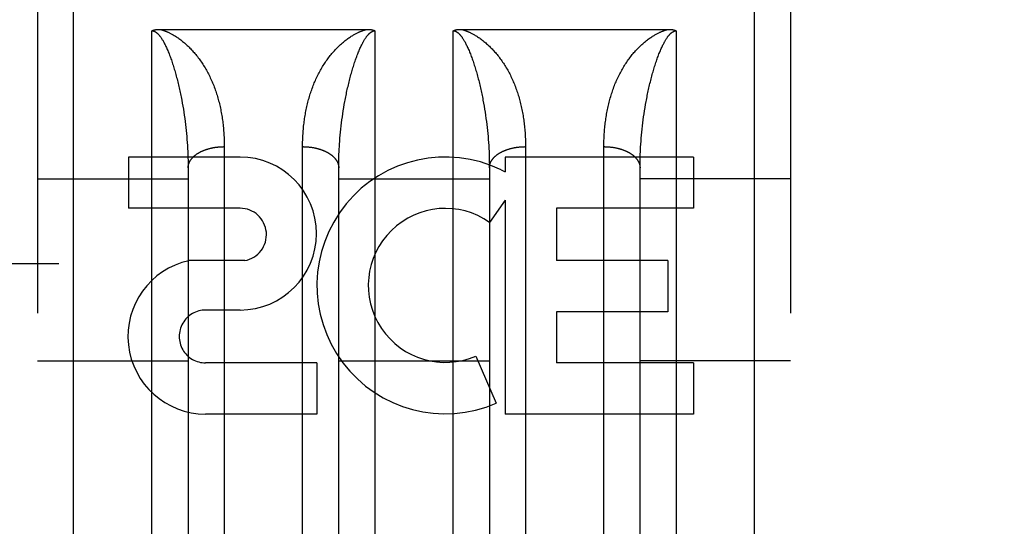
# Model space of a CAD drawing. Header units: inches. Extents: x 0 to 214, y 0 to 139.
# Tile 77 of 147: x 91.326 to 92.144, y 38.859 to 39.28. Entities that reach past the tile are written whole.
import ezdxf

# ---------------------------------------------------------------- set-up
doc = ezdxf.new("R2010")
doc.units = ezdxf.units.IN
doc.header["$LTSCALE"] = 11.786071
doc.header["$MEASUREMENT"] = 0
doc.linetypes.add('HIDDEN', pattern=[0.2, 0.1, -0.1])
doc.layers.add('DEFAULT_2', color=8, linetype='HIDDEN')
doc.layers.add('MAIN_OR_RIGHT_DOOR_ASSEMBLY', color=7, linetype='CONTINUOUS')

msp = doc.modelspace()

# ---------------------------------------------------------------- linework, layer by layer
at = {"layer": 'DEFAULT_2', "color": 8, "linetype": 'HIDDEN'}
msp.add_line((93.71623, 39.07708), (67.23723, 39.07708), dxfattribs=at)
at = {"layer": 'MAIN_OR_RIGHT_DOOR_ASSEMBLY', "color": 8, "linetype": 'HIDDEN'}
for p, q in [((91.37123, 38.45958), (91.37123, 40.24458)), ((91.93623, 38.45958), (91.93623, 40.24458)), ((91.34123, 40.21458), (91.34123, 38.48959)), ((91.96623, 40.21458), (91.96623, 38.48958)), ((91.43623, 38.45958), (91.43623, 39.27037)), ((91.4426, 39.27158), (91.61463, 39.27158)), ((91.62123, 39.27037), (91.62123, 38.45958)), ((91.68623, 38.45958), (91.68623, 39.27037)), ((91.6926, 39.27158), (91.86463, 39.27158)), ((91.87123, 39.27037), (91.87123, 38.45958)), ((91.46092, 39.21294), (91.46139, 39.21041)), ((91.71092, 39.21294), (91.71139, 39.21041)), ((91.46139, 39.21041), (91.46183, 39.20787)), ((91.46183, 39.20787), (91.46226, 39.20533)), ((91.46226, 39.20533), (91.46266, 39.20279)), ((91.46266, 39.20279), (91.46303, 39.20025)), ((91.5946, 39.20152), (91.59499, 39.20406)), ((91.59499, 39.20406), (91.5954, 39.2066)), ((91.5954, 39.2066), (91.59584, 39.20914)), ((91.71139, 39.21041), (91.71183, 39.20787)), ((91.71183, 39.20787), (91.71226, 39.20533)), ((91.71226, 39.20533), (91.71266, 39.20279)), ((91.71266, 39.20279), (91.71303, 39.20025)), ((91.8446, 39.20152), (91.84499, 39.20406)), ((91.84499, 39.20406), (91.8454, 39.2066)), ((91.8454, 39.2066), (91.84584, 39.20914)), ((91.46303, 39.20025), (91.46339, 39.19772)), ((91.46339, 39.19772), (91.46373, 39.19518)), ((91.46373, 39.19518), (91.46404, 39.19265)), ((91.59356, 39.19392), (91.59389, 39.19645)), ((91.59389, 39.19645), (91.59423, 39.19899)), ((91.59423, 39.19899), (91.5946, 39.20152)), ((91.71303, 39.20025), (91.71339, 39.19772)), ((91.71339, 39.19772), (91.71373, 39.19518)), ((91.71373, 39.19518), (91.71404, 39.19265)), ((91.84356, 39.19392), (91.84389, 39.19645)), ((91.84389, 39.19645), (91.84423, 39.19899)), ((91.84423, 39.19899), (91.8446, 39.20152)), ((91.46404, 39.19265), (91.46433, 39.19013)), ((91.46433, 39.19013), (91.46461, 39.18761)), ((91.46461, 39.18761), (91.46485, 39.18509)), ((91.59248, 39.18383), (91.59272, 39.18635)), ((91.59272, 39.18635), (91.59298, 39.18887)), ((91.59298, 39.18887), (91.59326, 39.19139)), ((91.59326, 39.19139), (91.59356, 39.19392)), ((91.71404, 39.19265), (91.71433, 39.19013)), ((91.71433, 39.19013), (91.71461, 39.18761)), ((91.71461, 39.18761), (91.71485, 39.18509)), ((91.84248, 39.18383), (91.84272, 39.18635)), ((91.84272, 39.18635), (91.84298, 39.18887)), ((91.84298, 39.18887), (91.84326, 39.19139)), ((91.84326, 39.19139), (91.84356, 39.19392)), ((91.46485, 39.18509), (91.46508, 39.18258)), ((91.46508, 39.18258), (91.46529, 39.18008)), ((91.46529, 39.18008), (91.46548, 39.17758)), ((91.59189, 39.17633), (91.59206, 39.17883)), ((91.59206, 39.17883), (91.59226, 39.18133)), ((91.59226, 39.18133), (91.59248, 39.18383)), ((91.71485, 39.18509), (91.71508, 39.18258)), ((91.71508, 39.18258), (91.71529, 39.18008)), ((91.71529, 39.18008), (91.71548, 39.17758)), ((91.84189, 39.17633), (91.84206, 39.17883)), ((91.84206, 39.17883), (91.84226, 39.18133)), ((91.84226, 39.18133), (91.84248, 39.18383)), ((91.46548, 39.17758), (91.46564, 39.17509)), ((91.46564, 39.17509), (91.46579, 39.17261)), ((91.46579, 39.17261), (91.46591, 39.17014)), ((91.46591, 39.17014), (91.46602, 39.16767)), ((91.49622, 39.17556), (91.49623, 38.83034)), ((91.56123, 38.82908), (91.56123, 39.17423)), ((91.59143, 39.16767), (91.59154, 39.17014)), ((91.59173, 39.17385), (91.59189, 39.17633)), ((91.71548, 39.17758), (91.71564, 39.17509)), ((91.71564, 39.17509), (91.71579, 39.17261)), ((91.74622, 39.17556), (91.74623, 38.83034)), ((91.81123, 38.82908), (91.81123, 39.17423)), ((91.8416, 39.17137), (91.84173, 39.17385)), ((91.84173, 39.17385), (91.84189, 39.17633)), ((91.50929, 39.16558), (91.41687, 39.16558)), ((91.41687, 39.16558), (91.41687, 39.12314)), ((91.46602, 39.16767), (91.4661, 39.16522)), ((91.4661, 39.16522), (91.46616, 39.16278)), ((91.46616, 39.16278), (91.4662, 39.16035)), ((91.59125, 39.16035), (91.59129, 39.16278)), ((91.59129, 39.16278), (91.59135, 39.16522)), ((91.59135, 39.16522), (91.59143, 39.16767)), ((91.71597, 39.1689), (91.71606, 39.16645)), ((91.71606, 39.16645), (91.71613, 39.164)), ((91.71613, 39.164), (91.71618, 39.16156)), ((91.71618, 39.16156), (91.71621, 39.15913)), ((91.88557, 39.16558), (91.72944, 39.16558)), ((91.72944, 39.16558), (91.72944, 39.1533)), ((91.84125, 39.16035), (91.84129, 39.16278)), ((91.84129, 39.16278), (91.84135, 39.16522)), ((91.84135, 39.16522), (91.84143, 39.16767)), ((91.88557, 39.16558), (91.88557, 39.12314)), ((91.4662, 39.16035), (91.46622, 39.15793)), ((91.46622, 39.15793), (91.46623, 38.85072)), ((91.59123, 39.15793), (91.59125, 39.16035)), ((91.59123, 38.85072), (91.59123, 39.15793)), ((91.71621, 39.15913), (91.71623, 39.15672)), ((91.71623, 39.15672), (91.71622, 38.8495)), ((91.72593, 39.15507), (91.72944, 39.1533)), ((91.84123, 39.15793), (91.84125, 39.16035)), ((91.84123, 38.85072), (91.84123, 39.15793)), ((91.34123, 39.14758), (91.46623, 39.14758)), ((91.59123, 39.14758), (91.71623, 39.14758)), ((91.96623, 39.14758), (91.84123, 39.14758)), ((91.72944, 39.12995), (91.71643, 39.1114)), ((91.72944, 39.12995), (91.72944, 38.95236)), ((91.50929, 39.12314), (91.41687, 39.12314)), ((91.88557, 39.12314), (91.77205, 39.12314)), ((91.77205, 39.12314), (91.77205, 39.07967)), ((91.51322, 39.07963), (91.46694, 39.07963)), ((91.86426, 39.07967), (91.77205, 39.07967)), ((91.86426, 39.07967), (91.86426, 39.03723)), ((91.50929, 39.03867), (91.48078, 39.03867)), ((91.86426, 39.03723), (91.77205, 39.03723)), ((91.77205, 39.03723), (91.77205, 38.9948)), ((91.70506, 39.00046), (91.72198, 38.96135)), ((91.34123, 38.99658), (91.46623, 38.99658)), ((91.57317, 38.9948), (91.48074, 38.9948)), ((91.57317, 38.9948), (91.57317, 38.95236)), ((91.59123, 38.99658), (91.71623, 38.99658)), ((91.88557, 38.9948), (91.77205, 38.9948)), ((91.96623, 38.99658), (91.84123, 38.99658)), ((91.88557, 38.9948), (91.88557, 38.95236)), ((91.57317, 38.95236), (91.48074, 38.95236)), ((91.88557, 38.95236), (91.72944, 38.95236))]:
    msp.add_line(p, q, dxfattribs=at)
for points in [[(91.43623, 39.27037), (91.43631, 39.27042), (91.4364, 39.27046), (91.43649, 39.27051), (91.43658, 39.27055), (91.43667, 39.27059), (91.43677, 39.27063), (91.43687, 39.27068), (91.43697, 39.27072), (91.43707, 39.27076), (91.43718, 39.27079), (91.43728, 39.27083), (91.43739, 39.27087), (91.43751, 39.27091), (91.43762, 39.27094), (91.43774, 39.27098), (91.43786, 39.27101), (91.43798, 39.27105), (91.4381, 39.27108), (91.43823, 39.27111), (91.43836, 39.27114), (91.43849, 39.27117), (91.43863, 39.2712), (91.43876, 39.27123), (91.4389, 39.27126), (91.43905, 39.27128), (91.43919, 39.27131), (91.43934, 39.27133), (91.4395, 39.27136), (91.43965, 39.27138), (91.43981, 39.2714), (91.43997, 39.27142), (91.44014, 39.27144), (91.44031, 39.27146), (91.44048, 39.27148), (91.44065, 39.27149), (91.44083, 39.27151), (91.44101, 39.27152), (91.4412, 39.27153), (91.44139, 39.27155), (91.44158, 39.27155), (91.44178, 39.27156), (91.44198, 39.27157), (91.44218, 39.27158), (91.44239, 39.27158), (91.4426, 39.27158)], [(91.43623, 39.27037), (91.43628, 39.27037), (91.43633, 39.27037), (91.43639, 39.27037), (91.43644, 39.27037), (91.4365, 39.27037), (91.43655, 39.27036), (91.43661, 39.27036), (91.43666, 39.27035), (91.43672, 39.27035), (91.43677, 39.27034), (91.43683, 39.27033), (91.43689, 39.27033), (91.43695, 39.27032), (91.43701, 39.27031), (91.43707, 39.2703), (91.43713, 39.27029), (91.43719, 39.27027), (91.43725, 39.27026), (91.43732, 39.27025), (91.43738, 39.27023), (91.43745, 39.27021), (91.43752, 39.27019), (91.43758, 39.27018), (91.43766, 39.27015), (91.43773, 39.27013), (91.4378, 39.27011), (91.43788, 39.27008), (91.43796, 39.27005), (91.43804, 39.27002), (91.43812, 39.26999), (91.43821, 39.26995), (91.43829, 39.26992), (91.43839, 39.26987), (91.43848, 39.26983), (91.43858, 39.26978), (91.43868, 39.26973), (91.43878, 39.26968), (91.43889, 39.26962), (91.43899, 39.26956), (91.43911, 39.26949), (91.43922, 39.26942), (91.43934, 39.26935), (91.43945, 39.26927), (91.43957, 39.26918), (91.4397, 39.2691), (91.43982, 39.269), (91.43995, 39.2689), (91.44009, 39.2688), (91.44022, 39.26869), (91.44036, 39.26857), (91.4405, 39.26845), (91.44065, 39.26832), (91.4408, 39.26818), (91.44096, 39.26803), (91.44112, 39.26787), (91.44128, 39.2677), (91.44145, 39.26753), (91.44163, 39.26734), (91.44181, 39.26714), (91.44199, 39.26692), (91.44219, 39.2667), (91.44239, 39.26646), (91.44259, 39.2662), (91.44281, 39.26592), (91.44303, 39.26563), (91.44326, 39.26532), (91.4435, 39.26498), (91.44374, 39.26463), (91.444, 39.26425), (91.44427, 39.26384), (91.44454, 39.26341), (91.44482, 39.26295), (91.44512, 39.26246), (91.44542, 39.26194), (91.44574, 39.26139), (91.44606, 39.2608), (91.44639, 39.26018), (91.44674, 39.25952), (91.44709, 39.25883), (91.44744, 39.2581), (91.44781, 39.25734), (91.44818, 39.25654), (91.44856, 39.25571), (91.44894, 39.25484), (91.44933, 39.25395), (91.44971, 39.25303), (91.45009, 39.25209), (91.45047, 39.25114), (91.45085, 39.25016), (91.45123, 39.24917)], [(91.44282, 39.27158), (91.44307, 39.27152), (91.44332, 39.27146), (91.44358, 39.27139), (91.44384, 39.27132), (91.44412, 39.27124), (91.44439, 39.27116), (91.44468, 39.27108), (91.44497, 39.27099), (91.44528, 39.27089), (91.44559, 39.27079), (91.44591, 39.27068), (91.44624, 39.27057), (91.44658, 39.27044), (91.44693, 39.27031), (91.44729, 39.27018), (91.44767, 39.27003), (91.44805, 39.26987), (91.44845, 39.26971), (91.44887, 39.26953), (91.44929, 39.26934), (91.44974, 39.26914), (91.4502, 39.26892), (91.45068, 39.26869), (91.45118, 39.26844), (91.45169, 39.26818), (91.45222, 39.2679), (91.45277, 39.2676), (91.45334, 39.26728), (91.45393, 39.26694), (91.45454, 39.26658), (91.45517, 39.2662), (91.45582, 39.26579), (91.45649, 39.26535), (91.45718, 39.2649), (91.45789, 39.26441), (91.45861, 39.2639), (91.45935, 39.26336), (91.46009, 39.2628), (91.46086, 39.26221), (91.46163, 39.2616), (91.4624, 39.26096), (91.46317, 39.26031), (91.46394, 39.25964), (91.46471, 39.25895), (91.46547, 39.25825), (91.46623, 39.25754)], [(91.59123, 39.25754), (91.59198, 39.25825), (91.59274, 39.25895), (91.59351, 39.25964), (91.59428, 39.26031), (91.59505, 39.26096), (91.59583, 39.2616), (91.59659, 39.26221), (91.59736, 39.2628), (91.5981, 39.26336), (91.59884, 39.2639), (91.59956, 39.26441), (91.60027, 39.2649), (91.60096, 39.26535), (91.60163, 39.26579), (91.60228, 39.2662), (91.60291, 39.26658), (91.60352, 39.26694), (91.60411, 39.26728), (91.60468, 39.2676), (91.60523, 39.2679), (91.60576, 39.26818), (91.60627, 39.26844), (91.60677, 39.26869), (91.60725, 39.26892), (91.60771, 39.26914), (91.60816, 39.26934), (91.60858, 39.26953), (91.609, 39.26971), (91.6094, 39.26987), (91.60978, 39.27003), (91.61016, 39.27018), (91.61052, 39.27031), (91.61087, 39.27044), (91.61121, 39.27057), (91.61154, 39.27068), (91.61186, 39.27079), (91.61217, 39.27089), (91.61248, 39.27099), (91.61277, 39.27108), (91.61306, 39.27116), (91.61334, 39.27124), (91.61361, 39.27132), (91.61387, 39.27139), (91.61413, 39.27146), (91.61438, 39.27152), (91.61463, 39.27158)], [(91.60623, 39.24917), (91.6066, 39.25016), (91.60697, 39.25112), (91.60734, 39.25206), (91.60772, 39.25298), (91.60809, 39.25387), (91.60846, 39.25474), (91.60883, 39.25558), (91.6092, 39.25638), (91.60955, 39.25715), (91.6099, 39.25789), (91.61025, 39.2586), (91.61058, 39.25927), (91.61091, 39.25991), (91.61123, 39.26051), (91.61154, 39.26108), (91.61184, 39.26162), (91.61214, 39.26213), (91.61242, 39.26261), (91.61269, 39.26307), (91.61296, 39.26349), (91.61322, 39.26389), (91.61347, 39.26427), (91.61371, 39.26463), (91.61394, 39.26496), (91.61416, 39.26528), (91.61438, 39.26558), (91.61459, 39.26586), (91.61479, 39.26612), (91.61499, 39.26637), (91.61518, 39.2666), (91.61537, 39.26682), (91.61555, 39.26703), (91.61572, 39.26722), (91.61589, 39.26741), (91.61605, 39.26758), (91.61621, 39.26775), (91.61637, 39.26791), (91.61652, 39.26805), (91.61667, 39.26819), (91.61681, 39.26832), (91.61695, 39.26845), (91.61708, 39.26857), (91.61722, 39.26868), (91.61735, 39.26879), (91.61747, 39.26889), (91.6176, 39.26898), (91.61772, 39.26907), (91.61784, 39.26916), (91.61795, 39.26924), (91.61807, 39.26932), (91.61818, 39.26939), (91.61829, 39.26946), (91.6184, 39.26952), (91.6185, 39.26958), (91.6186, 39.26964), (91.6187, 39.26969), (91.61879, 39.26974), (91.61889, 39.26979), (91.61898, 39.26983), (91.61906, 39.26987), (91.61915, 39.26991), (91.61923, 39.26995), (91.61932, 39.26998), (91.6194, 39.27002), (91.61947, 39.27004), (91.61955, 39.27007), (91.61962, 39.2701), (91.61969, 39.27012), (91.61976, 39.27014), (91.61983, 39.27017), (91.6199, 39.27019), (91.61997, 39.2702), (91.62003, 39.27022), (91.6201, 39.27024), (91.62016, 39.27025), (91.62022, 39.27026), (91.62028, 39.27028), (91.62034, 39.27029), (91.6204, 39.2703), (91.62046, 39.27031), (91.62051, 39.27032), (91.62057, 39.27033), (91.62063, 39.27033), (91.62068, 39.27034), (91.62074, 39.27035), (91.62079, 39.27035), (91.62085, 39.27036), (91.6209, 39.27036), (91.62096, 39.27037), (91.62101, 39.27037), (91.62106, 39.27037), (91.62112, 39.27037), (91.62117, 39.27037), (91.62123, 39.27037)], [(91.61463, 39.27158), (91.61485, 39.27158), (91.61506, 39.27158), (91.61527, 39.27158), (91.61547, 39.27157), (91.61567, 39.27156), (91.61587, 39.27155), (91.61606, 39.27155), (91.61625, 39.27153), (91.61643, 39.27152), (91.61662, 39.27151), (91.61679, 39.27149), (91.61697, 39.27148), (91.61714, 39.27146), (91.61731, 39.27144), (91.61747, 39.27142), (91.61764, 39.2714), (91.61779, 39.27138), (91.61795, 39.27136), (91.6181, 39.27133), (91.61825, 39.27131), (91.6184, 39.27128), (91.61854, 39.27126), (91.61868, 39.27123), (91.61882, 39.2712), (91.61895, 39.27117), (91.61909, 39.27114), (91.61922, 39.27111), (91.61934, 39.27108), (91.61947, 39.27105), (91.61959, 39.27101), (91.61971, 39.27098), (91.61983, 39.27094), (91.61994, 39.27091), (91.62005, 39.27087), (91.62016, 39.27084), (91.62027, 39.2708), (91.62037, 39.27076), (91.62048, 39.27072), (91.62058, 39.27068), (91.62068, 39.27064), (91.62077, 39.27059), (91.62087, 39.27055), (91.62096, 39.27051), (91.62105, 39.27046), (91.62114, 39.27042), (91.62123, 39.27037)], [(91.68623, 39.27037), (91.68631, 39.27042), (91.6864, 39.27046), (91.68649, 39.27051), (91.68658, 39.27055), (91.68668, 39.2706), (91.68678, 39.27064), (91.68687, 39.27068), (91.68698, 39.27072), (91.68708, 39.27076), (91.68718, 39.2708), (91.68729, 39.27084), (91.6874, 39.27087), (91.68751, 39.27091), (91.68763, 39.27094), (91.68774, 39.27098), (91.68786, 39.27101), (91.68798, 39.27105), (91.68811, 39.27108), (91.68823, 39.27111), (91.68836, 39.27114), (91.6885, 39.27117), (91.68863, 39.2712), (91.68877, 39.27123), (91.68891, 39.27126), (91.68905, 39.27128), (91.6892, 39.27131), (91.68935, 39.27133), (91.6895, 39.27136), (91.68966, 39.27138), (91.68982, 39.2714), (91.68998, 39.27142), (91.69014, 39.27144), (91.69031, 39.27146), (91.69048, 39.27148), (91.69066, 39.27149), (91.69083, 39.27151), (91.69102, 39.27152), (91.6912, 39.27153), (91.69139, 39.27155), (91.69158, 39.27155), (91.69178, 39.27156), (91.69198, 39.27157), (91.69218, 39.27158), (91.69239, 39.27158), (91.6926, 39.27158)], [(91.68623, 39.27037), (91.68628, 39.27037), (91.68633, 39.27037), (91.68639, 39.27037), (91.68644, 39.27037), (91.6865, 39.27037), (91.68655, 39.27036), (91.68661, 39.27036), (91.68666, 39.27035), (91.68672, 39.27035), (91.68677, 39.27034), (91.68683, 39.27033), (91.68689, 39.27033), (91.68695, 39.27032), (91.68701, 39.27031), (91.68707, 39.2703), (91.68713, 39.27029), (91.68719, 39.27027), (91.68725, 39.27026), (91.68732, 39.27025), (91.68738, 39.27023), (91.68745, 39.27021), (91.68752, 39.27019), (91.68758, 39.27018), (91.68766, 39.27015), (91.68773, 39.27013), (91.6878, 39.27011), (91.68788, 39.27008), (91.68796, 39.27005), (91.68804, 39.27002), (91.68812, 39.26999), (91.68821, 39.26995), (91.68829, 39.26992), (91.68839, 39.26987), (91.68848, 39.26983), (91.68858, 39.26978), (91.68868, 39.26973), (91.68878, 39.26968), (91.68889, 39.26962), (91.68899, 39.26956), (91.68911, 39.26949), (91.68922, 39.26942), (91.68934, 39.26935), (91.68945, 39.26927), (91.68957, 39.26918), (91.6897, 39.2691), (91.68982, 39.269), (91.68995, 39.2689), (91.69009, 39.2688), (91.69022, 39.26869), (91.69036, 39.26857), (91.6905, 39.26845), (91.69065, 39.26832), (91.6908, 39.26818), (91.69096, 39.26803), (91.69112, 39.26787), (91.69128, 39.2677), (91.69145, 39.26753), (91.69163, 39.26734), (91.69181, 39.26714), (91.69199, 39.26692), (91.69219, 39.2667), (91.69239, 39.26646), (91.69259, 39.2662), (91.69281, 39.26592), (91.69303, 39.26563), (91.69326, 39.26532), (91.6935, 39.26498), (91.69374, 39.26463), (91.694, 39.26425), (91.69427, 39.26384), (91.69454, 39.26341), (91.69482, 39.26295), (91.69512, 39.26246), (91.69542, 39.26194), (91.69574, 39.26139), (91.69606, 39.2608), (91.69639, 39.26018), (91.69674, 39.25952), (91.69709, 39.25883), (91.69744, 39.2581), (91.69781, 39.25734), (91.69818, 39.25654), (91.69856, 39.25571), (91.69894, 39.25484), (91.69933, 39.25395), (91.69971, 39.25303), (91.70009, 39.25209), (91.70047, 39.25114), (91.70085, 39.25016), (91.70123, 39.24917)], [(91.69282, 39.27158), (91.69307, 39.27152), (91.69332, 39.27146), (91.69358, 39.27139), (91.69384, 39.27132), (91.69412, 39.27124), (91.69439, 39.27116), (91.69468, 39.27108), (91.69497, 39.27099), (91.69528, 39.27089), (91.69559, 39.27079), (91.69591, 39.27068), (91.69624, 39.27057), (91.69658, 39.27044), (91.69693, 39.27031), (91.69729, 39.27018), (91.69767, 39.27003), (91.69805, 39.26987), (91.69845, 39.26971), (91.69887, 39.26953), (91.69929, 39.26934), (91.69974, 39.26914), (91.7002, 39.26892), (91.70068, 39.26869), (91.70118, 39.26844), (91.70169, 39.26818), (91.70222, 39.2679), (91.70277, 39.2676), (91.70334, 39.26728), (91.70393, 39.26694), (91.70454, 39.26658), (91.70517, 39.2662), (91.70582, 39.26579), (91.70649, 39.26535), (91.70718, 39.2649), (91.70789, 39.26441), (91.70861, 39.2639), (91.70935, 39.26336), (91.71009, 39.2628), (91.71086, 39.26221), (91.71163, 39.2616), (91.7124, 39.26096), (91.71317, 39.26031), (91.71394, 39.25964), (91.71471, 39.25895), (91.71547, 39.25825), (91.71623, 39.25754)], [(91.84123, 39.25754), (91.84198, 39.25825), (91.84274, 39.25895), (91.84351, 39.25964), (91.84428, 39.26031), (91.84505, 39.26096), (91.84583, 39.2616), (91.84659, 39.26221), (91.84736, 39.2628), (91.8481, 39.26336), (91.84884, 39.2639), (91.84956, 39.26441), (91.85027, 39.2649), (91.85096, 39.26535), (91.85163, 39.26579), (91.85228, 39.2662), (91.85291, 39.26658), (91.85352, 39.26694), (91.85411, 39.26728), (91.85468, 39.2676), (91.85523, 39.2679), (91.85576, 39.26818), (91.85627, 39.26844), (91.85677, 39.26869), (91.85725, 39.26892), (91.85771, 39.26914), (91.85816, 39.26934), (91.85858, 39.26953), (91.859, 39.26971), (91.8594, 39.26987), (91.85978, 39.27003), (91.86016, 39.27018), (91.86052, 39.27031), (91.86087, 39.27044), (91.86121, 39.27057), (91.86154, 39.27068), (91.86186, 39.27079), (91.86217, 39.27089), (91.86248, 39.27099), (91.86277, 39.27108), (91.86306, 39.27116), (91.86334, 39.27124), (91.86361, 39.27132), (91.86387, 39.27139), (91.86413, 39.27146), (91.86438, 39.27152), (91.86463, 39.27158)], [(91.85623, 39.24917), (91.8566, 39.25016), (91.85697, 39.25112), (91.85734, 39.25206), (91.85772, 39.25298), (91.85809, 39.25387), (91.85846, 39.25474), (91.85883, 39.25558), (91.8592, 39.25638), (91.85955, 39.25715), (91.8599, 39.25789), (91.86025, 39.2586), (91.86058, 39.25927), (91.86091, 39.25991), (91.86123, 39.26051), (91.86154, 39.26108), (91.86184, 39.26162), (91.86214, 39.26213), (91.86242, 39.26261), (91.86269, 39.26307), (91.86296, 39.26349), (91.86322, 39.26389), (91.86347, 39.26427), (91.86371, 39.26463), (91.86394, 39.26496), (91.86416, 39.26528), (91.86438, 39.26558), (91.86459, 39.26586), (91.86479, 39.26612), (91.86499, 39.26637), (91.86518, 39.2666), (91.86537, 39.26682), (91.86555, 39.26703), (91.86572, 39.26722), (91.86589, 39.26741), (91.86605, 39.26758), (91.86621, 39.26775), (91.86637, 39.26791), (91.86652, 39.26805), (91.86667, 39.26819), (91.86681, 39.26832), (91.86695, 39.26845), (91.86708, 39.26857), (91.86722, 39.26868), (91.86735, 39.26879), (91.86747, 39.26889), (91.8676, 39.26898), (91.86772, 39.26907), (91.86784, 39.26916), (91.86795, 39.26924), (91.86807, 39.26932), (91.86818, 39.26939), (91.86829, 39.26946), (91.8684, 39.26952), (91.8685, 39.26958), (91.8686, 39.26964), (91.8687, 39.26969), (91.86879, 39.26974), (91.86889, 39.26979), (91.86898, 39.26983), (91.86906, 39.26987), (91.86915, 39.26991), (91.86923, 39.26995), (91.86932, 39.26998), (91.8694, 39.27002), (91.86947, 39.27004), (91.86955, 39.27007), (91.86962, 39.2701), (91.86969, 39.27012), (91.86976, 39.27014), (91.86983, 39.27017), (91.8699, 39.27019), (91.86997, 39.2702), (91.87003, 39.27022), (91.8701, 39.27024), (91.87016, 39.27025), (91.87022, 39.27026), (91.87028, 39.27028), (91.87034, 39.27029), (91.8704, 39.2703), (91.87046, 39.27031), (91.87051, 39.27032), (91.87057, 39.27033), (91.87063, 39.27033), (91.87068, 39.27034), (91.87074, 39.27035), (91.87079, 39.27035), (91.87085, 39.27036), (91.8709, 39.27036), (91.87096, 39.27037), (91.87101, 39.27037), (91.87106, 39.27037), (91.87112, 39.27037), (91.87117, 39.27037), (91.87123, 39.27037)], [(91.86463, 39.27158), (91.86485, 39.27158), (91.86506, 39.27158), (91.86527, 39.27158), (91.86547, 39.27157), (91.86567, 39.27156), (91.86587, 39.27155), (91.86606, 39.27155), (91.86625, 39.27153), (91.86644, 39.27152), (91.86662, 39.27151), (91.8668, 39.27149), (91.86697, 39.27148), (91.86714, 39.27146), (91.86731, 39.27144), (91.86748, 39.27142), (91.86764, 39.2714), (91.8678, 39.27138), (91.86795, 39.27136), (91.86811, 39.27133), (91.86826, 39.27131), (91.8684, 39.27128), (91.86855, 39.27126), (91.86869, 39.27123), (91.86882, 39.2712), (91.86896, 39.27117), (91.86909, 39.27114), (91.86922, 39.27111), (91.86935, 39.27108), (91.86947, 39.27105), (91.8696, 39.27101), (91.86971, 39.27098), (91.86983, 39.27094), (91.86995, 39.27091), (91.87006, 39.27087), (91.87017, 39.27083), (91.87028, 39.27079), (91.87038, 39.27076), (91.87048, 39.27072), (91.87059, 39.27068), (91.87068, 39.27063), (91.87078, 39.27059), (91.87087, 39.27055), (91.87096, 39.27051), (91.87105, 39.27046), (91.87114, 39.27042), (91.87123, 39.27037)], [(91.46623, 39.25754), (91.46696, 39.25682), (91.46769, 39.25609), (91.46841, 39.25535), (91.46913, 39.25459), (91.46984, 39.25383), (91.47054, 39.25304), (91.47124, 39.25225), (91.47193, 39.25144), (91.47261, 39.25061), (91.47329, 39.24978), (91.47396, 39.24893), (91.47462, 39.24806), (91.47528, 39.24718), (91.47593, 39.24629), (91.47658, 39.24538), (91.47721, 39.24446), (91.47784, 39.24352), (91.47846, 39.24257), (91.47908, 39.2416), (91.47968, 39.24062), (91.48028, 39.23963), (91.48086, 39.23863), (91.48144, 39.23762), (91.482, 39.2366), (91.48255, 39.23557), (91.48309, 39.23454), (91.48362, 39.23349), (91.48413, 39.23244), (91.48464, 39.23138), (91.48513, 39.23031), (91.48562, 39.22924), (91.48609, 39.22815), (91.48655, 39.22706), (91.487, 39.22596), (91.48744, 39.22486), (91.48787, 39.22374), (91.48829, 39.22262), (91.48869, 39.22149), (91.48909, 39.22036), (91.48947, 39.21921), (91.48984, 39.21806), (91.49021, 39.21691), (91.49056, 39.21575), (91.4909, 39.21458), (91.49123, 39.2134), (91.49155, 39.21222), (91.49186, 39.21103), (91.49216, 39.20983), (91.49244, 39.20863), (91.49272, 39.20742), (91.49298, 39.20621), (91.49324, 39.20499), (91.49348, 39.20377), (91.49372, 39.20254), (91.49394, 39.2013), (91.49416, 39.20006), (91.49436, 39.19881), (91.49455, 39.19756), (91.49473, 39.1963), (91.4949, 39.19504), (91.49506, 39.19377), (91.49521, 39.1925), (91.49535, 39.19122), (91.49548, 39.18994), (91.4956, 39.18865), (91.49571, 39.18736), (91.49581, 39.18606), (91.4959, 39.18476), (91.49597, 39.18346), (91.49604, 39.18215), (91.4961, 39.18084), (91.49614, 39.17952), (91.49618, 39.17821), (91.4962, 39.17688), (91.49622, 39.17556)], [(91.56123, 39.17423), (91.56123, 39.17556), (91.56125, 39.17688), (91.56127, 39.17821), (91.56131, 39.17952), (91.56135, 39.18084), (91.56141, 39.18215), (91.56148, 39.18346), (91.56156, 39.18476), (91.56164, 39.18606), (91.56174, 39.18736), (91.56185, 39.18865), (91.56197, 39.18994), (91.5621, 39.19122), (91.56224, 39.1925), (91.56239, 39.19377), (91.56255, 39.19504), (91.56272, 39.1963), (91.5629, 39.19756), (91.56309, 39.19881), (91.5633, 39.20006), (91.56351, 39.2013), (91.56373, 39.20254), (91.56397, 39.20377), (91.56421, 39.20499), (91.56447, 39.20621), (91.56473, 39.20742), (91.56501, 39.20863), (91.5653, 39.20983), (91.56559, 39.21103), (91.5659, 39.21222), (91.56622, 39.2134), (91.56655, 39.21458), (91.56689, 39.21575), (91.56724, 39.21691), (91.56761, 39.21806), (91.56798, 39.21921), (91.56836, 39.22036), (91.56876, 39.22149), (91.56916, 39.22262), (91.56958, 39.22374), (91.57001, 39.22486), (91.57045, 39.22596), (91.5709, 39.22706), (91.57136, 39.22815), (91.57183, 39.22924), (91.57232, 39.23031), (91.57281, 39.23138), (91.57332, 39.23244), (91.57383, 39.23349), (91.57436, 39.23454), (91.5749, 39.23557), (91.57545, 39.2366), (91.57601, 39.23762), (91.57659, 39.23863), (91.57717, 39.23963), (91.57777, 39.24062), (91.57837, 39.2416), (91.57899, 39.24257), (91.57961, 39.24352), (91.58024, 39.24446), (91.58087, 39.24538), (91.58152, 39.24629), (91.58217, 39.24718), (91.58283, 39.24806), (91.58349, 39.24893), (91.58416, 39.24978), (91.58484, 39.25061), (91.58552, 39.25144), (91.58621, 39.25225), (91.58691, 39.25304), (91.58761, 39.25383), (91.58832, 39.25459), (91.58904, 39.25535), (91.58976, 39.25609), (91.59049, 39.25682), (91.59123, 39.25754)], [(91.71623, 39.25754), (91.71696, 39.25682), (91.71769, 39.25609), (91.71841, 39.25535), (91.71913, 39.25459), (91.71984, 39.25383), (91.72054, 39.25304), (91.72124, 39.25225), (91.72193, 39.25144), (91.72261, 39.25061), (91.72329, 39.24978), (91.72396, 39.24893), (91.72462, 39.24806), (91.72528, 39.24718), (91.72593, 39.24629), (91.72658, 39.24538), (91.72721, 39.24446), (91.72784, 39.24352), (91.72846, 39.24257), (91.72908, 39.2416), (91.72968, 39.24062), (91.73028, 39.23963), (91.73086, 39.23863), (91.73144, 39.23762), (91.732, 39.2366), (91.73255, 39.23557), (91.73309, 39.23454), (91.73362, 39.23349), (91.73413, 39.23244), (91.73464, 39.23138), (91.73513, 39.23031), (91.73562, 39.22924), (91.73609, 39.22815), (91.73655, 39.22706), (91.737, 39.22596), (91.73744, 39.22486), (91.73787, 39.22374), (91.73829, 39.22262), (91.73869, 39.22149), (91.73909, 39.22036), (91.73947, 39.21921), (91.73984, 39.21806), (91.74021, 39.21691), (91.74056, 39.21575), (91.7409, 39.21458), (91.74123, 39.2134), (91.74155, 39.21222), (91.74186, 39.21103), (91.74216, 39.20983), (91.74244, 39.20863), (91.74272, 39.20742), (91.74298, 39.20621), (91.74324, 39.20499), (91.74348, 39.20377), (91.74372, 39.20254), (91.74394, 39.2013), (91.74416, 39.20006), (91.74436, 39.19881), (91.74455, 39.19756), (91.74473, 39.1963), (91.7449, 39.19504), (91.74506, 39.19377), (91.74521, 39.1925), (91.74535, 39.19122), (91.74548, 39.18994), (91.7456, 39.18865), (91.74571, 39.18736), (91.74581, 39.18606), (91.7459, 39.18476), (91.74597, 39.18346), (91.74604, 39.18215), (91.7461, 39.18084), (91.74614, 39.17952), (91.74618, 39.17821), (91.7462, 39.17688), (91.74622, 39.17556)], [(91.81123, 39.17423), (91.81123, 39.17556), (91.81125, 39.17688), (91.81127, 39.17821), (91.81131, 39.17952), (91.81135, 39.18084), (91.81141, 39.18215), (91.81148, 39.18346), (91.81156, 39.18476), (91.81164, 39.18606), (91.81174, 39.18736), (91.81185, 39.18865), (91.81197, 39.18994), (91.8121, 39.19122), (91.81224, 39.1925), (91.81239, 39.19377), (91.81255, 39.19504), (91.81272, 39.1963), (91.8129, 39.19756), (91.81309, 39.19881), (91.8133, 39.20006), (91.81351, 39.2013), (91.81373, 39.20254), (91.81397, 39.20377), (91.81421, 39.20499), (91.81447, 39.20621), (91.81473, 39.20742), (91.81501, 39.20863), (91.8153, 39.20983), (91.81559, 39.21103), (91.8159, 39.21222), (91.81622, 39.2134), (91.81655, 39.21458), (91.81689, 39.21575), (91.81724, 39.21691), (91.81761, 39.21806), (91.81798, 39.21921), (91.81836, 39.22036), (91.81876, 39.22149), (91.81916, 39.22262), (91.81958, 39.22374), (91.82001, 39.22486), (91.82045, 39.22596), (91.8209, 39.22706), (91.82136, 39.22815), (91.82183, 39.22924), (91.82232, 39.23031), (91.82281, 39.23138), (91.82332, 39.23244), (91.82383, 39.23349), (91.82436, 39.23454), (91.8249, 39.23557), (91.82545, 39.2366), (91.82601, 39.23762), (91.82659, 39.23863), (91.82717, 39.23963), (91.82777, 39.24062), (91.82837, 39.2416), (91.82899, 39.24257), (91.82961, 39.24352), (91.83024, 39.24446), (91.83087, 39.24538), (91.83152, 39.24629), (91.83217, 39.24718), (91.83283, 39.24806), (91.83349, 39.24893), (91.83416, 39.24978), (91.83484, 39.25061), (91.83552, 39.25144), (91.83621, 39.25225), (91.83691, 39.25304), (91.83761, 39.25383), (91.83832, 39.25459), (91.83904, 39.25535), (91.83976, 39.25609), (91.84049, 39.25682), (91.84123, 39.25754)], [(91.45123, 39.24917), (91.45159, 39.24818), (91.45196, 39.24717), (91.45232, 39.24615), (91.45268, 39.24511), (91.45303, 39.24406), (91.45338, 39.243), (91.45373, 39.24192), (91.45408, 39.24083), (91.45442, 39.23973), (91.45476, 39.23861), (91.45509, 39.23748), (91.45542, 39.23634), (91.45575, 39.23518), (91.45608, 39.23402), (91.4564, 39.23284), (91.45672, 39.23164), (91.45703, 39.23044), (91.45734, 39.22922), (91.45765, 39.228), (91.45795, 39.22676), (91.45825, 39.22552), (91.45854, 39.22428), (91.45883, 39.22303), (91.45911, 39.22177), (91.45939, 39.22052), (91.45966, 39.21926), (91.45992, 39.218), (91.46018, 39.21674), (91.46043, 39.21547), (91.46068, 39.21421), (91.46092, 39.21294)], [(91.59584, 39.20914), (91.59629, 39.21168), (91.59653, 39.21294), (91.59677, 39.21421), (91.59702, 39.21547), (91.59727, 39.21674), (91.59753, 39.218), (91.59779, 39.21926), (91.59806, 39.22052), (91.59834, 39.22177), (91.59862, 39.22303), (91.59891, 39.22428), (91.5992, 39.22552), (91.5995, 39.22676), (91.5998, 39.228), (91.60011, 39.22922), (91.60042, 39.23044), (91.60073, 39.23164), (91.60105, 39.23284), (91.60137, 39.23402), (91.6017, 39.23518), (91.60203, 39.23634), (91.60236, 39.23748), (91.60269, 39.23861), (91.60303, 39.23973), (91.60337, 39.24083), (91.60372, 39.24192), (91.60407, 39.243), (91.60442, 39.24406), (91.60477, 39.24511), (91.60513, 39.24615), (91.60549, 39.24717), (91.60586, 39.24818), (91.60623, 39.24917)], [(91.70123, 39.24917), (91.70159, 39.24818), (91.70196, 39.24717), (91.70232, 39.24615), (91.70268, 39.24511), (91.70303, 39.24406), (91.70338, 39.243), (91.70373, 39.24192), (91.70408, 39.24083), (91.70442, 39.23973), (91.70476, 39.23861), (91.70509, 39.23748), (91.70542, 39.23634), (91.70575, 39.23518), (91.70608, 39.23402), (91.7064, 39.23284), (91.70672, 39.23164), (91.70703, 39.23044), (91.70734, 39.22922), (91.70765, 39.228), (91.70795, 39.22676), (91.70825, 39.22552), (91.70854, 39.22428), (91.70883, 39.22303), (91.70911, 39.22177), (91.70939, 39.22052), (91.70966, 39.21926), (91.70992, 39.218), (91.71018, 39.21674), (91.71043, 39.21547), (91.71068, 39.21421), (91.71092, 39.21294)], [(91.84584, 39.20914), (91.84629, 39.21168), (91.84653, 39.21294), (91.84677, 39.21421), (91.84702, 39.21547), (91.84727, 39.21674), (91.84753, 39.218), (91.84779, 39.21926), (91.84806, 39.22052), (91.84834, 39.22177), (91.84862, 39.22303), (91.84891, 39.22428), (91.8492, 39.22552), (91.8495, 39.22676), (91.8498, 39.228), (91.85011, 39.22922), (91.85042, 39.23044), (91.85073, 39.23164), (91.85105, 39.23284), (91.85137, 39.23402), (91.8517, 39.23518), (91.85203, 39.23634), (91.85236, 39.23748), (91.85269, 39.23861), (91.85303, 39.23973), (91.85337, 39.24083), (91.85372, 39.24192), (91.85407, 39.243), (91.85442, 39.24406), (91.85477, 39.24511), (91.85513, 39.24615), (91.85549, 39.24717), (91.85586, 39.24818), (91.85623, 39.24917)], [(91.46623, 39.15672), (91.46623, 39.15697), (91.46624, 39.15721), (91.46625, 39.15746), (91.46627, 39.1577), (91.4663, 39.15795), (91.46633, 39.15819), (91.46637, 39.15844), (91.46641, 39.15868), (91.46646, 39.15892), (91.46652, 39.15917), (91.46658, 39.15941), (91.46665, 39.15965), (91.46672, 39.1599), (91.4668, 39.16014), (91.46689, 39.16038), (91.46698, 39.16062), (91.46707, 39.16086), (91.46718, 39.16109), (91.46728, 39.16133), (91.4674, 39.16157), (91.46752, 39.1618), (91.46764, 39.16204), (91.46777, 39.16227), (91.46791, 39.1625), (91.46805, 39.16273), (91.4682, 39.16296), (91.46835, 39.16319), (91.46851, 39.16342), (91.46867, 39.16365), (91.46884, 39.16387), (91.46902, 39.1641), (91.4692, 39.16432), (91.46938, 39.16454), (91.46957, 39.16476), (91.46977, 39.16497), (91.46997, 39.16519), (91.47017, 39.1654), (91.47039, 39.16562), (91.4706, 39.16583), (91.47082, 39.16604), (91.47105, 39.16624), (91.47128, 39.16645), (91.47152, 39.16665), (91.47176, 39.16685), (91.472, 39.16705), (91.47225, 39.16725), (91.47251, 39.16744), (91.47277, 39.16764), (91.47303, 39.16783), (91.4733, 39.16802), (91.47358, 39.1682), (91.47386, 39.16839), (91.47414, 39.16857), (91.47443, 39.16875), (91.47472, 39.16893), (91.47501, 39.1691), (91.47531, 39.16927), (91.47562, 39.16944), (91.47592, 39.16961), (91.47623, 39.16978), (91.47655, 39.16994), (91.47687, 39.1701), (91.47719, 39.17026), (91.47752, 39.17041), (91.47785, 39.17056), (91.47819, 39.17071), (91.47852, 39.17086), (91.47887, 39.171), (91.47921, 39.17114), (91.47956, 39.17128), (91.47991, 39.17141), (91.48026, 39.17155), (91.48062, 39.17168), (91.48098, 39.1718), (91.48135, 39.17193), (91.48171, 39.17205), (91.48208, 39.17216), (91.48246, 39.17228), (91.48283, 39.17239), (91.48321, 39.1725), (91.48359, 39.1726), (91.48397, 39.1727), (91.48436, 39.1728), (91.48474, 39.1729), (91.48513, 39.17299), (91.48553, 39.17308), (91.48592, 39.17317), (91.48632, 39.17325), (91.48671, 39.17333), (91.48711, 39.1734), (91.48752, 39.17348), (91.48792, 39.17355), (91.48833, 39.17361), (91.48873, 39.17368), (91.48914, 39.17374), (91.48955, 39.17379), (91.48996, 39.17384), (91.49037, 39.17389), (91.49079, 39.17394), (91.4912, 39.17398), (91.49162, 39.17402), (91.49203, 39.17406), (91.49245, 39.17409), (91.49287, 39.17412), (91.49328, 39.17415), (91.4937, 39.17417), (91.49412, 39.17419), (91.49454, 39.1742), (91.49496, 39.17422), (91.49538, 39.17422), (91.4958, 39.17423), (91.49623, 39.17423)], [(91.56123, 39.17423), (91.56165, 39.17423), (91.56207, 39.17422), (91.56249, 39.17422), (91.56291, 39.1742), (91.56333, 39.17419), (91.56375, 39.17417), (91.56417, 39.17415), (91.56458, 39.17412), (91.565, 39.17409), (91.56542, 39.17406), (91.56584, 39.17402), (91.56625, 39.17398), (91.56666, 39.17394), (91.56708, 39.17389), (91.56749, 39.17384), (91.5679, 39.17379), (91.56831, 39.17374), (91.56872, 39.17368), (91.56913, 39.17361), (91.56953, 39.17355), (91.56993, 39.17348), (91.57034, 39.1734), (91.57074, 39.17333), (91.57113, 39.17325), (91.57153, 39.17317), (91.57192, 39.17308), (91.57232, 39.17299), (91.57271, 39.1729), (91.57309, 39.1728), (91.57348, 39.1727), (91.57386, 39.1726), (91.57424, 39.1725), (91.57462, 39.17239), (91.57499, 39.17228), (91.57537, 39.17216), (91.57574, 39.17205), (91.5761, 39.17193), (91.57647, 39.1718), (91.57683, 39.17168), (91.57719, 39.17155), (91.57754, 39.17141), (91.57789, 39.17128), (91.57824, 39.17114), (91.57859, 39.171), (91.57893, 39.17086), (91.57926, 39.17071), (91.5796, 39.17056), (91.57993, 39.17041), (91.58026, 39.17026), (91.58058, 39.1701), (91.5809, 39.16994), (91.58122, 39.16978), (91.58153, 39.16961), (91.58184, 39.16944), (91.58214, 39.16927), (91.58244, 39.1691), (91.58273, 39.16893), (91.58303, 39.16875), (91.58331, 39.16857), (91.58359, 39.16839), (91.58387, 39.1682), (91.58415, 39.16802), (91.58442, 39.16783), (91.58468, 39.16764), (91.58494, 39.16744), (91.5852, 39.16725), (91.58545, 39.16705), (91.58569, 39.16685), (91.58593, 39.16665), (91.58617, 39.16645), (91.5864, 39.16624), (91.58663, 39.16604), (91.58685, 39.16583), (91.58706, 39.16562), (91.58728, 39.1654), (91.58748, 39.16519), (91.58768, 39.16497), (91.58788, 39.16476), (91.58807, 39.16454), (91.58825, 39.16432), (91.58843, 39.1641), (91.58861, 39.16387), (91.58878, 39.16365), (91.58894, 39.16342), (91.5891, 39.16319), (91.58925, 39.16296), (91.5894, 39.16273), (91.58954, 39.1625), (91.58968, 39.16227), (91.58981, 39.16204), (91.58993, 39.1618), (91.59005, 39.16157), (91.59017, 39.16133), (91.59027, 39.16109), (91.59038, 39.16086), (91.59047, 39.16062), (91.59056, 39.16038), (91.59065, 39.16014), (91.59073, 39.1599), (91.5908, 39.15965), (91.59087, 39.15941), (91.59093, 39.15917), (91.59099, 39.15892), (91.59104, 39.15868), (91.59108, 39.15844), (91.59112, 39.15819), (91.59115, 39.15795), (91.59118, 39.1577), (91.5912, 39.15746), (91.59121, 39.15721), (91.59122, 39.15697), (91.59123, 39.15672)], [(91.59154, 39.17014), (91.59166, 39.17261), (91.59173, 39.17385)], [(91.71579, 39.17261), (91.71591, 39.17014), (91.71597, 39.1689)], [(91.71623, 39.15672), (91.71623, 39.15697), (91.71624, 39.15721), (91.71625, 39.15746), (91.71627, 39.1577), (91.7163, 39.15795), (91.71633, 39.15819), (91.71637, 39.15844), (91.71641, 39.15868), (91.71646, 39.15892), (91.71652, 39.15917), (91.71658, 39.15941), (91.71665, 39.15965), (91.71672, 39.1599), (91.7168, 39.16014), (91.71689, 39.16038), (91.71698, 39.16062), (91.71707, 39.16086), (91.71718, 39.16109), (91.71728, 39.16133), (91.7174, 39.16157), (91.71752, 39.1618), (91.71764, 39.16204), (91.71777, 39.16227), (91.71791, 39.1625), (91.71805, 39.16273), (91.7182, 39.16296), (91.71835, 39.16319), (91.71851, 39.16342), (91.71867, 39.16365), (91.71884, 39.16387), (91.71902, 39.1641), (91.7192, 39.16432), (91.71938, 39.16454), (91.71957, 39.16476), (91.71977, 39.16497), (91.71997, 39.16519), (91.72017, 39.1654), (91.72039, 39.16562), (91.7206, 39.16583), (91.72082, 39.16604), (91.72105, 39.16624), (91.72128, 39.16645), (91.72152, 39.16665), (91.72176, 39.16685), (91.722, 39.16705), (91.72225, 39.16725), (91.72251, 39.16744), (91.72277, 39.16764), (91.72303, 39.16783), (91.7233, 39.16802), (91.72358, 39.1682), (91.72386, 39.16839), (91.72414, 39.16857), (91.72443, 39.16875), (91.72472, 39.16893), (91.72501, 39.1691), (91.72531, 39.16927), (91.72562, 39.16944), (91.72592, 39.16961), (91.72623, 39.16978), (91.72655, 39.16994), (91.72687, 39.1701), (91.72719, 39.17026), (91.72752, 39.17041), (91.72785, 39.17056), (91.72819, 39.17071), (91.72852, 39.17086), (91.72887, 39.171), (91.72921, 39.17114), (91.72956, 39.17128), (91.72991, 39.17141), (91.73026, 39.17155), (91.73062, 39.17168), (91.73098, 39.1718), (91.73135, 39.17193), (91.73171, 39.17205), (91.73208, 39.17216), (91.73246, 39.17228), (91.73283, 39.17239), (91.73321, 39.1725), (91.73359, 39.1726), (91.73397, 39.1727), (91.73436, 39.1728), (91.73474, 39.1729), (91.73513, 39.17299), (91.73553, 39.17308), (91.73592, 39.17317), (91.73632, 39.17325), (91.73671, 39.17333), (91.73711, 39.1734), (91.73752, 39.17348), (91.73792, 39.17355), (91.73833, 39.17361), (91.73873, 39.17368), (91.73914, 39.17374), (91.73955, 39.17379), (91.73996, 39.17384), (91.74037, 39.17389), (91.74079, 39.17394), (91.7412, 39.17398), (91.74162, 39.17402), (91.74203, 39.17406), (91.74245, 39.17409), (91.74287, 39.17412), (91.74328, 39.17415), (91.7437, 39.17417), (91.74412, 39.17419), (91.74454, 39.1742), (91.74496, 39.17422), (91.74538, 39.17422), (91.7458, 39.17423), (91.74623, 39.17423)], [(91.81123, 39.17423), (91.81165, 39.17423), (91.81207, 39.17422), (91.81249, 39.17422), (91.81291, 39.1742), (91.81333, 39.17419), (91.81375, 39.17417), (91.81417, 39.17415), (91.81458, 39.17412), (91.815, 39.17409), (91.81542, 39.17406), (91.81584, 39.17402), (91.81625, 39.17398), (91.81666, 39.17394), (91.81708, 39.17389), (91.81749, 39.17384), (91.8179, 39.17379), (91.81831, 39.17374), (91.81872, 39.17368), (91.81913, 39.17361), (91.81953, 39.17355), (91.81993, 39.17348), (91.82034, 39.1734), (91.82074, 39.17333), (91.82113, 39.17325), (91.82153, 39.17317), (91.82192, 39.17308), (91.82232, 39.17299), (91.82271, 39.1729), (91.82309, 39.1728), (91.82348, 39.1727), (91.82386, 39.1726), (91.82424, 39.1725), (91.82462, 39.17239), (91.82499, 39.17228), (91.82537, 39.17216), (91.82574, 39.17205), (91.8261, 39.17193), (91.82647, 39.1718), (91.82683, 39.17168), (91.82719, 39.17155), (91.82754, 39.17141), (91.82789, 39.17128), (91.82824, 39.17114), (91.82859, 39.171), (91.82893, 39.17086), (91.82926, 39.17071), (91.8296, 39.17056), (91.82993, 39.17041), (91.83026, 39.17026), (91.83058, 39.1701), (91.8309, 39.16994), (91.83122, 39.16978), (91.83153, 39.16961), (91.83184, 39.16944), (91.83214, 39.16927), (91.83244, 39.1691), (91.83273, 39.16893), (91.83303, 39.16875), (91.83331, 39.16857), (91.83359, 39.16839), (91.83387, 39.1682), (91.83415, 39.16802), (91.83442, 39.16783), (91.83468, 39.16764), (91.83494, 39.16744), (91.8352, 39.16725), (91.83545, 39.16705), (91.83569, 39.16685), (91.83593, 39.16665), (91.83617, 39.16645), (91.8364, 39.16624), (91.83663, 39.16604), (91.83685, 39.16583), (91.83706, 39.16562), (91.83728, 39.1654), (91.83748, 39.16519), (91.83768, 39.16497), (91.83788, 39.16476), (91.83807, 39.16454), (91.83825, 39.16432), (91.83843, 39.1641), (91.83861, 39.16387), (91.83878, 39.16365), (91.83894, 39.16342), (91.8391, 39.16319), (91.83925, 39.16296), (91.8394, 39.16273), (91.83954, 39.1625), (91.83968, 39.16227), (91.83981, 39.16204), (91.83993, 39.1618), (91.84005, 39.16157), (91.84017, 39.16133), (91.84027, 39.16109), (91.84038, 39.16086), (91.84047, 39.16062), (91.84056, 39.16038), (91.84065, 39.16014), (91.84073, 39.1599), (91.8408, 39.15965), (91.84087, 39.15941), (91.84093, 39.15917), (91.84099, 39.15892), (91.84104, 39.15868), (91.84108, 39.15844), (91.84112, 39.15819), (91.84115, 39.15795), (91.84118, 39.1577), (91.8412, 39.15746), (91.84121, 39.15721), (91.84122, 39.15697), (91.84123, 39.15672)], [(91.84143, 39.16767), (91.84154, 39.17014), (91.8416, 39.17137)]]:
    msp.add_lwpolyline(points, dxfattribs=at)
for centre, radius, start, end in [((91.50929, 39.10212), 0.06346, 270, 90), ((91.67967, 39.05911), 0.10653, 64.26362, 293.40274), ((91.50929, 39.10121), 0.02193, 280.307, 90), ((91.67967, 39.05911), 0.06391, 54.88948, 293.40261), ((91.48066, 39.01673), 0.06437, 102.29948, 270.07752), ((91.48074, 39.01673), 0.02193, 89.90115, 270)]:
    msp.add_arc(centre, radius, start, end, dxfattribs=at)

doc.saveas('drawing.dxf')
